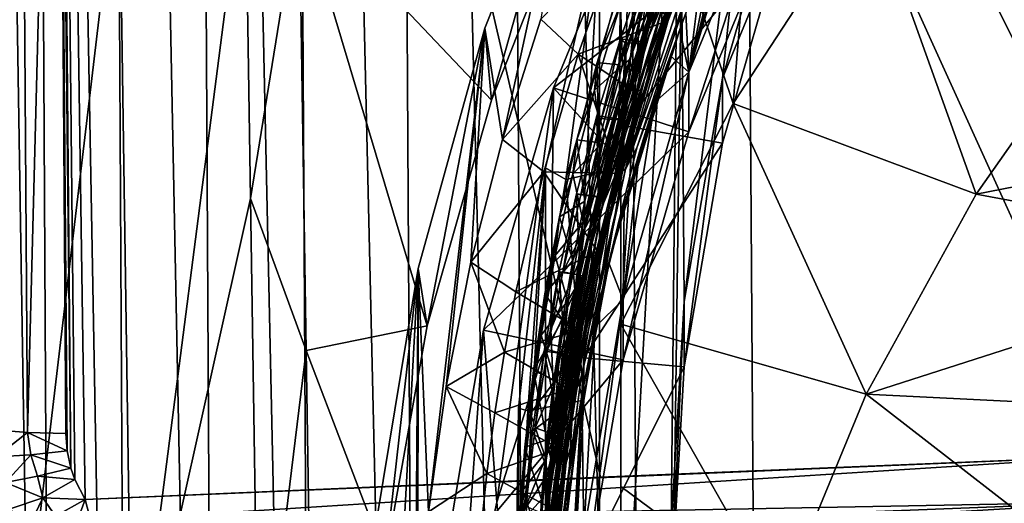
# Model space of a CAD drawing. Header units: metres. Extents: x -22 to 22, y 0 to 204.
# Tile 57 of 256: x -13.96 to -9.07, y 19.02 to 21.43. Entities that reach past the tile are written whole.
import ezdxf

# ---------------------------------------------------------------- set-up
doc = ezdxf.new("R2010")
doc.units = ezdxf.units.M
doc.layers.add('solid_002_SW0002', color=7, linetype='CONTINUOUS')
doc.layers.add('solid_002_SW0002_01', color=7, linetype='CONTINUOUS')

msp = doc.modelspace()

# ---------------------------------------------------------------- linework, layer by layer
at = {"layer": 'solid_002_SW0002'}
for points in [[(-10.401688, 38.78968, 222.258194), (-0.000125, 39.062069, 222.530045), (-0.000125, 6.009099, 222.530045)], [(-11.593178, 38.765461, 222.078735), (-11.028264, 38.776508, 222.20459), (-10.836877, 9.175645, 222.208344)], [(-11.028264, 38.776508, 222.20459), (-10.452005, 38.787876, 222.256866), (-10.836877, 9.175645, 222.208344)], [(-10.836877, 9.175645, 222.208344), (-10.452005, 38.787876, 222.256866), (-10.250982, 9.179632, 222.262131)], [(-10.452005, 38.787876, 222.256866), (-10.401688, 38.78968, 222.258194), (-0.000125, 6.009099, 222.530045)], [(-10.250982, 9.179632, 222.262131), (-10.452005, 38.787876, 222.256866), (-0.000125, 6.009099, 222.530045)], [(-14.250724, 38.713585, 219.974136), (-13.933903, 38.719753, 220.458618), (-13.774794, 9.155378, 220.407471)], [(-13.933903, 38.719753, 220.458618), (-13.557491, 38.727081, 220.898438), (-13.398335, 9.158014, 220.860413)], [(-13.933903, 38.719753, 220.458618), (-13.398335, 9.158014, 220.860413), (-13.774794, 9.155378, 220.407471)], [(-13.557491, 38.727081, 220.898438), (-13.127732, 38.735451, 221.286285), (-12.965948, 9.161021, 221.260284)], [(-13.557491, 38.727081, 220.898438), (-12.965948, 9.161021, 221.260284), (-13.398335, 9.158014, 220.860413)], [(-13.127732, 38.735451, 221.286285), (-12.651756, 38.744747, 221.615738), (-12.485042, 9.164347, 221.600281)], [(-13.127732, 38.735451, 221.286285), (-12.485042, 9.164347, 221.600281), (-12.965948, 9.161021, 221.260284)], [(-12.651756, 38.744747, 221.615738), (-12.137403, 38.754784, 221.881348), (-11.963854, 9.167933, 221.874542)], [(-12.651756, 38.744747, 221.615738), (-11.963854, 9.167933, 221.874542), (-12.485042, 9.164347, 221.600281)], [(-12.137403, 38.754784, 221.881348), (-11.593178, 38.765461, 222.078735), (-11.41131, 9.171721, 222.0784)], [(-12.137403, 38.754784, 221.881348), (-11.41131, 9.171721, 222.0784), (-11.963854, 9.167933, 221.874542)], [(-11.593178, 38.765461, 222.078735), (-10.836877, 9.175645, 222.208344), (-11.41131, 9.171721, 222.0784)], [(-14.250724, 38.713585, 219.974136), (-13.774794, 9.155378, 220.407471), (-14.088879, 9.153157, 219.909256)], [(15.431576, 33.648762, 223.952362), (-15.431306, 33.548271, 223.951843), (-15.319921, 9.159238, 223.824142)], [(-14.000443, 30.969446, 211.308105), (-14.104761, 19.390503, 214.470367), (-13.92171, 19.376209, 214.412354)], [(-13.769979, 25.168179, 212.837097), (-14.000443, 30.969446, 211.308105), (-13.92171, 19.376209, 214.412354)], [(-13.809333, 30.964565, 211.285019), (-8.497234, 19.261026, 214.276962), (-8.466165, 20.199457, 214.024673)], [(-11.075729, 19.153803, 214.375595), (-8.497234, 19.261026, 214.276962), (-13.809333, 30.964565, 211.285019)], [(-13.809333, 30.964565, 211.285019), (-8.466165, 20.199457, 214.024673), (-8.326499, 21.119349, 213.774399)], [(-13.809333, 30.964565, 211.285019), (-8.326499, 21.119349, 213.774399), (-8.077396, 22.023609, 213.52536)], [(-11.075729, 19.153803, 214.375595), (-13.809333, 30.964565, 211.285019), (-13.634545, 19.043522, 214.474518)], [(-13.68574, 19.142923, 214.44928), (-13.634545, 19.043522, 214.474518), (-13.809333, 30.964565, 211.285019)], [(-13.705411, 19.199869, 214.434555), (-13.809333, 30.964565, 211.285019), (-13.769979, 25.168179, 212.837097)], [(-13.68574, 19.142923, 214.44928), (-13.809333, 30.964565, 211.285019), (-13.705411, 19.199869, 214.434555)], [(-13.769979, 25.168179, 212.837097), (-13.92171, 19.376209, 214.412354), (-13.730617, 19.371822, 214.38916)], [(-13.769979, 25.168179, 212.837097), (-13.730617, 19.371822, 214.38916), (-13.723983, 19.284773, 214.412308)], [(-13.769979, 25.168179, 212.837097), (-13.723983, 19.284773, 214.412308), (-13.705411, 19.199869, 214.434555)], [(-10.660879, 20.02635, 211.770996), (-10.682909, 23.006771, 210.972397), (-10.160933, 24.097248, 210.680191)], [(-10.470727, 21.136679, 211.47348), (-10.660879, 20.02635, 211.770996), (-10.160933, 24.097248, 210.680191)], [(-10.160149, 22.212593, 211.185196), (-10.470727, 21.136679, 211.47348), (-10.160933, 24.097248, 210.680191)], [(-10.416752, 21.011063, 197.462753), (-10.832013, 22.246847, 205.223175), (-10.226232, 23.351038, 204.927307)], [(-9.741334, 22.044872, 197.185745), (-10.416752, 21.011063, 197.462753), (-10.226232, 23.351038, 204.927307)], [(-11.08076, 15.923288, 212.870407), (-11.08076, 21.867188, 211.27774), (-10.682909, 23.006771, 210.972397)], [(-10.724776, 18.902628, 212.072098), (-11.08076, 15.923288, 212.870407), (-10.682909, 23.006771, 210.972397)], [(-10.724776, 18.902628, 212.072098), (-10.682909, 23.006771, 210.972397), (-10.660879, 20.02635, 211.770996)], [(-11.190372, 22.544109, 206.437622), (-11.650752, 21.385675, 206.748016), (-11.617796, 21.027122, 205.02182)], [(-11.56249, 20.831865, 206.896408), (-11.650752, 21.385675, 206.748016), (-11.190372, 22.544109, 206.437622)], [(-11.190372, 22.544109, 206.437622), (-11.617796, 21.027122, 205.02182), (-11.188798, 22.111504, 204.807831)], [(-11.372029, 21.430481, 206.736008), (-11.56249, 20.831865, 206.896408), (-11.190372, 22.544109, 206.437622)], [(-10.452338, 22.470448, 208.489868), (-10.865343, 21.356823, 208.806763), (-10.64529, 22.042141, 208.647369)], [(-10.452338, 22.470448, 208.489868), (-10.736426, 21.730268, 208.669891), (-10.865343, 21.356823, 208.806763)], [(-10.333638, 22.472918, 207.444229), (-10.77775, 21.367754, 207.758972), (-10.569258, 21.974672, 207.621765)], [(-10.333638, 22.472918, 207.444229), (-10.736271, 21.469284, 207.694138), (-10.77775, 21.367754, 207.758972)], [(-10.93006, 21.230131, 208.710495), (-10.528727, 22.347582, 208.39267), (-10.845926, 21.582573, 208.588089)], [(-10.524655, 22.308619, 208.43399), (-10.528727, 22.347582, 208.39267), (-10.93006, 21.230131, 208.710495)], [(-10.805312, 21.268467, 207.720551), (-10.373397, 22.370411, 207.406815), (-10.466398, 22.184927, 207.424347)], [(-10.736271, 21.469284, 207.694138), (-10.373397, 22.370411, 207.406815), (-10.805312, 21.268467, 207.720551)], [(-10.920785, 21.191887, 208.751602), (-10.524655, 22.308619, 208.43399), (-10.93006, 21.230131, 208.710495)], [(-10.775246, 21.618622, 208.66571), (-10.524655, 22.308619, 208.43399), (-10.920785, 21.191887, 208.751602)], [(-10.293103, 22.316364, 206.463287), (-10.187494, 22.25741, 206.410904), (-10.637401, 21.166719, 206.703156)], [(-10.360744, 22.169313, 206.501999), (-10.293103, 22.316364, 206.463287), (-10.637401, 21.166719, 206.703156)], [(-13.985415, 17.896917, 206.501343), (-14.045089, 22.28116, 206.476105), (-13.465372, 22.28067, 206.014938)], [(-13.40102, 17.895758, 206.049728), (-13.985415, 17.896917, 206.501343), (-13.465372, 22.28067, 206.014938)], [(-13.40102, 17.895758, 206.049728), (-13.465372, 22.28067, 206.014938), (-12.840314, 22.252132, 205.618744)], [(-13.40102, 17.895758, 206.049728), (-12.840314, 22.252132, 205.618744), (-12.813704, 20.538822, 205.630417)], [(-12.572596, 22.036612, 205.477371), (-12.813704, 20.538822, 205.630417), (-12.840314, 22.252132, 205.618744)], [(-11.309657, 21.089161, 205.533371), (-10.832013, 22.246847, 205.223175), (-10.975, 20.720514, 200.766357)], [(-10.187614, 21.958939, 205.300323), (-10.832013, 22.246847, 205.223175), (-11.309657, 21.089161, 205.533371)], [(-10.832013, 22.246847, 205.223175), (-10.975, 19.914076, 197.756683), (-10.975, 20.720514, 200.766357)], [(-10.416752, 21.011063, 197.462753), (-10.975, 19.914076, 197.756683), (-10.832013, 22.246847, 205.223175)], [(-10.636883, 20.870054, 205.592087), (-10.637401, 21.166719, 206.703156), (-10.187494, 22.25741, 206.410904)], [(-10.187614, 21.958939, 205.300323), (-10.636883, 20.870054, 205.592087), (-10.187494, 22.25741, 206.410904)], [(-10.894018, 21.088732, 207.706024), (-10.47908, 22.202816, 207.389038), (-10.850487, 21.308842, 207.621201)], [(-10.466398, 22.184927, 207.424347), (-10.47908, 22.202816, 207.389038), (-10.894018, 21.088732, 207.706024)], [(-10.47908, 22.202816, 207.389038), (-10.716857, 21.685474, 207.51413), (-10.850487, 21.308842, 207.621201)], [(-10.160176, 21.888981, 209.977814), (-10.470727, 21.136679, 211.47348), (-10.160149, 22.212593, 211.185196)], [(-10.878615, 21.072115, 207.740982), (-10.466398, 22.184927, 207.424347), (-10.894018, 21.088732, 207.706024)], [(-10.805312, 21.268467, 207.720551), (-10.466398, 22.184927, 207.424347), (-10.878615, 21.072115, 207.740982)], [(-10.430689, 22.011148, 206.543716), (-10.360744, 22.169313, 206.501999), (-10.637401, 21.166719, 206.703156)], [(-11.617796, 21.027122, 205.02182), (-12.572596, 22.036612, 205.477371), (-11.188798, 22.111504, 204.807831)], [(-12.572596, 22.036612, 205.477371), (-12.537251, 19.783821, 205.497284), (-12.813704, 20.538822, 205.630417)], [(-11.935903, 19.905521, 205.195313), (-12.537251, 19.783821, 205.497284), (-12.572596, 22.036612, 205.477371)], [(-11.617796, 21.027122, 205.02182), (-11.935903, 19.905521, 205.195313), (-12.572596, 22.036612, 205.477371)], [(-10.865343, 21.356823, 208.806763), (-11.00631, 20.916872, 208.967133), (-10.64529, 22.042141, 208.647369)], [(-10.64529, 22.042141, 208.647369), (-11.00631, 20.916872, 208.967133), (-10.852626, 21.528877, 208.823776)], [(-10.962587, 20.695383, 209.469406), (-10.962722, 20.901382, 210.242432), (-10.636879, 22.03475, 209.938751)], [(-10.160176, 21.888981, 209.977814), (-10.636879, 22.03475, 209.938751), (-10.962722, 20.901382, 210.242432)], [(-10.637401, 21.826708, 209.166275), (-10.962587, 20.695383, 209.469406), (-10.636879, 22.03475, 209.938751)], [(-10.502747, 21.840935, 206.588684), (-10.430689, 22.011148, 206.543716), (-10.637401, 21.166719, 206.703156)], [(-9.21082, 20.561018, 196.875046), (-10.416752, 21.011063, 197.462753), (-9.741334, 22.044872, 197.185745)], [(-9.21082, 20.561018, 196.875046), (-9.741334, 22.044872, 197.185745), (-8.557731, 21.49091, 196.625885)], [(-10.187614, 21.958939, 205.300323), (-11.309657, 21.089161, 205.533371), (-10.636883, 20.870054, 205.592087)], [(-10.77775, 21.367754, 207.758972), (-10.952933, 20.85409, 207.940369), (-10.569258, 21.974672, 207.621765)], [(-10.569258, 21.974672, 207.621765), (-10.952933, 20.85409, 207.940369), (-10.713239, 21.671011, 207.738647)], [(-10.489332, 21.906055, 206.596451), (-10.895584, 20.790728, 206.913742), (-10.55719, 21.808954, 206.654587)], [(-10.489332, 21.906055, 206.596451), (-10.681945, 21.378857, 206.711105), (-10.895584, 20.790728, 206.913742)], [(-10.489332, 21.906055, 206.596451), (-10.652102, 21.460218, 206.689514), (-10.681945, 21.378857, 206.711105)], [(-11.348357, 17.098928, 212.555389), (-11.348357, 20.691547, 211.592758), (-11.08076, 21.867188, 211.27774)], [(-11.248697, 20.63308, 209.321732), (-11.08076, 21.867188, 211.27774), (-11.348357, 20.691547, 211.592758)], [(-11.08076, 15.923288, 212.870407), (-11.348357, 17.098928, 212.555389), (-11.08076, 21.867188, 211.27774)], [(-10.93715, 21.756172, 209.020798), (-11.08076, 21.867188, 211.27774), (-11.248697, 20.63308, 209.321732)], [(-10.160176, 21.888981, 209.977814), (-10.962722, 20.901382, 210.242432), (-10.470757, 20.813063, 210.266098)], [(-10.160176, 21.888981, 209.977814), (-10.470757, 20.813063, 210.266098), (-10.470727, 21.136679, 211.47348)], [(-10.983322, 21.831095, 206.886108), (-11.186241, 21.25622, 207.045944), (-11.372029, 21.430481, 206.736008)], [(-10.739891, 21.42392, 206.786682), (-11.186241, 21.25622, 207.045944), (-10.983322, 21.831095, 206.886108)], [(-10.739891, 21.42392, 206.786682), (-10.983322, 21.831095, 206.886108), (-10.594432, 21.796616, 206.680603)], [(-10.93715, 21.756172, 209.020798), (-10.962587, 20.695383, 209.469406), (-10.637401, 21.826708, 209.166275)], [(-10.895584, 20.790728, 206.913742), (-10.951957, 20.684752, 206.974258), (-10.55719, 21.808954, 206.654587)], [(-10.55719, 21.808954, 206.654587), (-10.951957, 20.684752, 206.974258), (-10.594432, 21.796616, 206.680603)], [(-10.576663, 21.657658, 206.637177), (-10.502747, 21.840935, 206.588684), (-10.637401, 21.166719, 206.703156)], [(-10.93715, 21.756172, 209.020798), (-11.248697, 20.63308, 209.321732), (-10.962587, 20.695383, 209.469406)], [(-10.951957, 20.684752, 206.974258), (-10.739891, 21.42392, 206.786682), (-10.594432, 21.796616, 206.680603)], [(-10.865343, 21.356823, 208.806763), (-10.736426, 21.730268, 208.669891), (-11.064481, 20.594072, 208.992615)], [(-11.064481, 20.594072, 208.992615), (-10.736426, 21.730268, 208.669891), (-10.775246, 21.618622, 208.66571)], [(-10.953279, 21.312498, 207.558289), (-10.846593, 21.709511, 207.813171), (-10.977192, 21.331268, 207.920639)], [(-10.867685, 21.317162, 207.86174), (-10.977192, 21.331268, 207.920639), (-10.846593, 21.709511, 207.813171)], [(-10.953279, 21.312498, 207.558289), (-10.822106, 21.684149, 207.452667), (-10.846593, 21.709511, 207.813171)], [(-10.867685, 21.317162, 207.86174), (-10.846593, 21.709511, 207.813171), (-10.735587, 21.695681, 207.75412)], [(-10.952933, 20.85409, 207.940369), (-11.06106, 20.53726, 208.060669), (-10.713239, 21.671011, 207.738647)], [(-10.713239, 21.671011, 207.738647), (-11.06106, 20.53726, 208.060669), (-10.867685, 21.317162, 207.86174)], [(-10.850487, 21.308842, 207.621201), (-10.822106, 21.684149, 207.452667), (-10.953279, 21.312498, 207.558289)], [(-10.713239, 21.671011, 207.738647), (-10.867685, 21.317162, 207.86174), (-10.735587, 21.695681, 207.75412)], [(-10.850487, 21.308842, 207.621201), (-10.716857, 21.685474, 207.51413), (-10.822106, 21.684149, 207.452667)], [(-10.652102, 21.460218, 206.689514), (-10.576663, 21.657658, 206.637177), (-10.637401, 21.166719, 206.703156)], [(-11.088674, 20.491932, 208.985535), (-10.775246, 21.618622, 208.66571), (-10.920785, 21.191887, 208.751602)], [(-11.064481, 20.594072, 208.992615), (-10.775246, 21.618622, 208.66571), (-11.088674, 20.491932, 208.985535)], [(-11.091975, 21.214346, 208.998398), (-10.974891, 21.598455, 208.889374), (-10.982987, 21.202637, 208.938889)], [(-11.091975, 21.214346, 208.998398), (-10.975945, 21.503664, 208.548599), (-10.974891, 21.598455, 208.889374)], [(-10.974891, 21.598455, 208.889374), (-10.865344, 21.584406, 208.830475), (-10.982987, 21.202637, 208.938889)], [(-10.852626, 21.528877, 208.823776), (-10.982987, 21.202637, 208.938889), (-10.865344, 21.584406, 208.830475)], [(-10.975945, 21.503664, 208.548599), (-10.965861, 21.2012, 208.696426), (-10.845926, 21.582573, 208.588089)], [(-10.93006, 21.230131, 208.710495), (-10.845926, 21.582573, 208.588089), (-10.965861, 21.2012, 208.696426)], [(-11.00631, 20.916872, 208.967133), (-11.153319, 20.388277, 209.147369), (-10.852626, 21.528877, 208.823776)], [(-10.852626, 21.528877, 208.823776), (-11.153319, 20.388277, 209.147369), (-10.982987, 21.202637, 208.938889)], [(-10.975945, 21.503664, 208.548599), (-11.104882, 21.077038, 208.669693), (-10.965861, 21.2012, 208.696426)], [(-11.091975, 21.214346, 208.998398), (-11.104882, 21.077038, 208.669693), (-10.975945, 21.503664, 208.548599)], [(-11.064442, 20.332771, 208.016846), (-10.736271, 21.469284, 207.694138), (-10.805312, 21.268467, 207.720551)], [(-10.77775, 21.367754, 207.758972), (-10.736271, 21.469284, 207.694138), (-11.064442, 20.332771, 208.016846)], [(-7.020218, 20.987774, 196.760696), (-9.21082, 20.561018, 196.875046), (-8.557731, 21.49091, 196.625885)], [(-11.186241, 21.25622, 207.045944), (-11.56249, 20.831865, 206.896408), (-11.372029, 21.430481, 206.736008)], [(-10.871204, 21.046303, 206.894043), (-11.186241, 21.25622, 207.045944), (-10.739891, 21.42392, 206.786682)], [(-10.951957, 20.684752, 206.974258), (-10.871204, 21.046303, 206.894043), (-10.739891, 21.42392, 206.786682)], [(-10.681945, 21.378857, 206.711105), (-10.652102, 21.460218, 206.689514), (-10.637401, 21.166719, 206.703156)], [(-11.650752, 21.385675, 206.748016), (-11.981887, 20.191265, 207.068054), (-11.935903, 19.905521, 205.195313)], [(-11.929712, 18.982979, 207.391815), (-11.981887, 20.191265, 207.068054), (-11.650752, 21.385675, 206.748016)], [(-11.650752, 21.385675, 206.748016), (-11.935903, 19.905521, 205.195313), (-11.617796, 21.027122, 205.02182)], [(-11.841748, 19.605055, 207.225128), (-11.929712, 18.982979, 207.391815), (-11.650752, 21.385675, 206.748016)], [(-11.718992, 20.223152, 207.059509), (-11.841748, 19.605055, 207.225128), (-11.650752, 21.385675, 206.748016)], [(-11.56249, 20.831865, 206.896408), (-11.718992, 20.223152, 207.059509), (-11.650752, 21.385675, 206.748016)], [(-10.77775, 21.367754, 207.758972), (-11.091678, 20.234747, 208.080582), (-10.952933, 20.85409, 207.940369)], [(-10.77775, 21.367754, 207.758972), (-11.064442, 20.332771, 208.016846), (-11.091678, 20.234747, 208.080582)], [(-11.02807, 20.248938, 207.032059), (-10.681945, 21.378857, 206.711105), (-10.958596, 20.502621, 206.944336)], [(-11.02807, 20.248938, 207.032059), (-10.895584, 20.790728, 206.913742), (-10.681945, 21.378857, 206.711105)], [(-10.958596, 20.502621, 206.944336), (-10.681945, 21.378857, 206.711105), (-10.882677, 20.77017, 206.873001)], [(-10.882677, 20.77017, 206.873001), (-10.681945, 21.378857, 206.711105), (-10.805721, 21.01791, 206.807037)], [(-10.805721, 21.01791, 206.807037), (-10.681945, 21.378857, 206.711105), (-10.728635, 21.247423, 206.746002)], [(-10.728635, 21.247423, 206.746002), (-10.681945, 21.378857, 206.711105), (-10.637401, 21.166719, 206.703156)], [(-10.865343, 21.356823, 208.806763), (-11.147725, 20.220287, 209.129135), (-11.00631, 20.916872, 208.967133)], [(-10.865343, 21.356823, 208.806763), (-11.064481, 20.594072, 208.992615), (-11.147725, 20.220287, 209.129135)], [(-11.070666, 20.936571, 207.664993), (-10.977192, 21.331268, 207.920639), (-11.093545, 20.948706, 208.02919)], [(-10.985304, 20.934462, 207.970413), (-11.093545, 20.948706, 208.02919), (-10.977192, 21.331268, 207.920639)], [(-11.070666, 20.936571, 207.664993), (-10.953279, 21.312498, 207.558289), (-10.977192, 21.331268, 207.920639)], [(-11.06106, 20.53726, 208.060669), (-10.985304, 20.934462, 207.970413), (-10.867685, 21.317162, 207.86174)], [(-10.985304, 20.934462, 207.970413), (-10.977192, 21.331268, 207.920639), (-10.867685, 21.317162, 207.86174)], [(-11.108293, 20.140436, 208.04068), (-10.805312, 21.268467, 207.720551), (-10.878615, 21.072115, 207.740982)], [(-11.064442, 20.332771, 208.016846), (-10.805312, 21.268467, 207.720551), (-11.108293, 20.140436, 208.04068)], [(-10.969704, 20.928123, 207.729324), (-10.953279, 21.312498, 207.558289), (-11.070666, 20.936571, 207.664993)], [(-10.969704, 20.928123, 207.729324), (-10.850487, 21.308842, 207.621201), (-10.953279, 21.312498, 207.558289)], [(-10.894018, 21.088732, 207.706024), (-10.850487, 21.308842, 207.621201), (-10.969704, 20.928123, 207.729324)], [(-11.186241, 21.25622, 207.045944), (-11.357228, 20.670616, 207.208588), (-11.56249, 20.831865, 206.896408)], [(-10.988317, 20.66382, 207.002655), (-11.357228, 20.670616, 207.208588), (-11.186241, 21.25622, 207.045944)], [(-11.200873, 20.091764, 209.033234), (-10.93006, 21.230131, 208.710495), (-11.162766, 20.423319, 208.917053)], [(-10.920785, 21.191887, 208.751602), (-10.93006, 21.230131, 208.710495), (-11.200873, 20.091764, 209.033234)], [(-10.988317, 20.66382, 207.002655), (-11.186241, 21.25622, 207.045944), (-10.871204, 21.046303, 206.894043)], [(-10.93006, 21.230131, 208.710495), (-11.071586, 20.814501, 208.806152), (-11.162766, 20.423319, 208.917053)], [(-10.93006, 21.230131, 208.710495), (-10.965861, 21.2012, 208.696426), (-11.071586, 20.814501, 208.806152)], [(-10.805721, 21.01791, 206.807037), (-10.728635, 21.247423, 206.746002), (-10.637401, 21.166719, 206.703156)], [(-11.186532, 20.055038, 209.073914), (-10.920785, 21.191887, 208.751602), (-11.200873, 20.091764, 209.033234)], [(-11.193681, 20.829897, 209.107391), (-11.091975, 21.214346, 208.998398), (-11.086143, 20.816984, 209.048294)], [(-11.193681, 20.829897, 209.107391), (-11.104882, 21.077038, 208.669693), (-11.091975, 21.214346, 208.998398)], [(-11.088674, 20.491932, 208.985535), (-10.920785, 21.191887, 208.751602), (-11.186532, 20.055038, 209.073914)], [(-11.153319, 20.388277, 209.147369), (-11.086143, 20.816984, 209.048294), (-10.982987, 21.202637, 208.938889)], [(-11.104882, 21.077038, 208.669693), (-11.071586, 20.814501, 208.806152), (-10.965861, 21.2012, 208.696426)], [(-11.091975, 21.214346, 208.998398), (-10.982987, 21.202637, 208.938889), (-11.086143, 20.816984, 209.048294)], [(-10.962724, 19.736691, 205.895767), (-10.962587, 20.035395, 207.006302), (-10.637401, 21.166719, 206.703156)], [(-10.636883, 20.870054, 205.592087), (-10.962724, 19.736691, 205.895767), (-10.637401, 21.166719, 206.703156)], [(-10.805721, 21.01791, 206.807037), (-10.637401, 21.166719, 206.703156), (-10.962587, 20.035395, 207.006302)], [(-10.660879, 19.702827, 210.563583), (-10.660879, 20.02635, 211.770996), (-10.470727, 21.136679, 211.47348)], [(-10.470757, 20.813063, 210.266098), (-10.660879, 19.702827, 210.563583), (-10.470727, 21.136679, 211.47348)], [(-11.591063, 19.030857, 201.587326), (-11.656122, 19.884092, 205.856277), (-11.309657, 21.089161, 205.533371)], [(-10.636883, 20.870054, 205.592087), (-11.309657, 21.089161, 205.533371), (-11.656122, 19.884092, 205.856277)], [(-11.321935, 19.888004, 201.196793), (-11.591063, 19.030857, 201.587326), (-11.309657, 21.089161, 205.533371)], [(-11.321935, 19.888004, 201.196793), (-11.309657, 21.089161, 205.533371), (-10.975, 20.720514, 200.766357)], [(-11.104882, 21.077038, 208.669693), (-11.212645, 20.659586, 208.788025), (-11.071586, 20.814501, 208.806152)], [(-11.193681, 20.829897, 209.107391), (-11.212645, 20.659586, 208.788025), (-11.104882, 21.077038, 208.669693)], [(-11.178551, 19.951483, 208.028549), (-10.894018, 21.088732, 207.706024), (-11.164829, 20.154095, 207.948792)], [(-10.878615, 21.072115, 207.740982), (-10.894018, 21.088732, 207.706024), (-11.178551, 19.951483, 208.028549)], [(-11.160573, 19.936504, 208.063065), (-10.878615, 21.072115, 207.740982), (-11.178551, 19.951483, 208.028549)], [(-10.894018, 21.088732, 207.706024), (-11.074496, 20.543188, 207.838531), (-11.164829, 20.154095, 207.948792)], [(-11.108293, 20.140436, 208.04068), (-10.878615, 21.072115, 207.740982), (-11.160573, 19.936504, 208.063065)], [(-10.894018, 21.088732, 207.706024), (-10.969704, 20.928123, 207.729324), (-11.074496, 20.543188, 207.838531)], [(-10.951957, 20.684752, 206.974258), (-10.988317, 20.66382, 207.002655), (-10.871204, 21.046303, 206.894043)], [(-9.756514, 19.566357, 197.141556), (-10.975, 19.914076, 197.756683), (-10.416752, 21.011063, 197.462753)], [(-10.882677, 20.77017, 206.873001), (-10.805721, 21.01791, 206.807037), (-10.962587, 20.035395, 207.006302)], [(-9.756514, 19.566357, 197.141556), (-10.416752, 21.011063, 197.462753), (-9.21082, 20.561018, 196.875046)], [(-7.020218, 20.987774, 196.760696), (-7.597672, 20.260862, 196.955475), (-9.21082, 20.561018, 196.875046)], [(-11.174121, 20.556841, 207.772644), (-11.093545, 20.948706, 208.02919), (-11.195502, 20.562325, 208.138718)], [(-11.088223, 20.548447, 208.079926), (-11.195502, 20.562325, 208.138718), (-11.093545, 20.948706, 208.02919)], [(-11.174121, 20.556841, 207.772644), (-11.070666, 20.936571, 207.664993), (-11.093545, 20.948706, 208.02919)], [(-10.969704, 20.928123, 207.729324), (-11.070666, 20.936571, 207.664993), (-11.174121, 20.556841, 207.772644)], [(-11.074496, 20.543188, 207.838531), (-10.969704, 20.928123, 207.729324), (-11.174121, 20.556841, 207.772644)], [(-11.088223, 20.548447, 208.079926), (-11.093545, 20.948706, 208.02919), (-10.985304, 20.934462, 207.970413)], [(-11.06106, 20.53726, 208.060669), (-11.088223, 20.548447, 208.079926), (-10.985304, 20.934462, 207.970413)], [(-11.147725, 20.220287, 209.129135), (-11.236728, 19.777828, 209.289764), (-11.00631, 20.916872, 208.967133)], [(-11.00631, 20.916872, 208.967133), (-11.236728, 19.777828, 209.289764), (-11.153319, 20.388277, 209.147369)], [(-11.15921, 19.536842, 209.779846), (-11.158552, 19.747753, 210.551544), (-10.962722, 20.901382, 210.242432)], [(-10.962587, 20.695383, 209.469406), (-11.15921, 19.536842, 209.779846), (-10.962722, 20.901382, 210.242432)], [(-10.470757, 20.813063, 210.266098), (-10.962722, 20.901382, 210.242432), (-11.158552, 19.747753, 210.551544)], [(-11.357228, 20.670616, 207.208588), (-11.718992, 20.223152, 207.059509), (-11.56249, 20.831865, 206.896408)], [(-10.636883, 20.870054, 205.592087), (-11.656122, 19.884092, 205.856277), (-10.962724, 19.736691, 205.895767)], [(-11.280006, 20.446968, 209.21582), (-11.193681, 20.829897, 209.107391), (-11.153966, 20.525286, 209.130966)], [(-11.280006, 20.446968, 209.21582), (-11.212645, 20.659586, 208.788025), (-11.193681, 20.829897, 209.107391)], [(-11.091678, 20.234747, 208.080582), (-11.205961, 19.715591, 208.263046), (-10.952933, 20.85409, 207.940369)], [(-10.952933, 20.85409, 207.940369), (-11.205961, 19.715591, 208.263046), (-11.06106, 20.53726, 208.060669)], [(-11.193681, 20.829897, 209.107391), (-11.086143, 20.816984, 209.048294), (-11.153966, 20.525286, 209.130966)], [(-11.212645, 20.659586, 208.788025), (-11.162766, 20.423319, 208.917053), (-11.071586, 20.814501, 208.806152)], [(-11.02807, 20.248938, 207.032059), (-11.1713, 19.653616, 207.236206), (-10.895584, 20.790728, 206.913742)], [(-10.895584, 20.790728, 206.913742), (-11.1713, 19.653616, 207.236206), (-10.951957, 20.684752, 206.974258)], [(-10.470757, 20.813063, 210.266098), (-11.158552, 19.747753, 210.551544), (-10.660879, 19.702827, 210.563583)], [(-11.153319, 20.388277, 209.147369), (-11.153966, 20.525286, 209.130966), (-11.086143, 20.816984, 209.048294)], [(-10.958596, 20.502621, 206.944336), (-10.882677, 20.77017, 206.873001), (-10.962587, 20.035395, 207.006302)], [(-11.482938, 18.292768, 212.235504), (-11.482938, 19.497707, 211.912643), (-11.348357, 20.691547, 211.592758)], [(-11.437002, 19.484684, 209.62944), (-11.348357, 20.691547, 211.592758), (-11.482938, 19.497707, 211.912643)], [(-11.348357, 17.098928, 212.555389), (-11.482938, 18.292768, 212.235504), (-11.348357, 20.691547, 211.592758)], [(-11.248697, 20.63308, 209.321732), (-11.348357, 20.691547, 211.592758), (-11.437002, 19.484684, 209.62944)], [(-11.321935, 19.888004, 201.196793), (-10.975, 20.720514, 200.766357), (-10.975, 11.660645, 203.193939)], [(-11.248697, 20.63308, 209.321732), (-11.15921, 19.536842, 209.779846), (-10.962587, 20.695383, 209.469406)], [(-11.1713, 19.653616, 207.236206), (-11.215032, 19.540922, 207.298477), (-10.951957, 20.684752, 206.974258)], [(-10.951957, 20.684752, 206.974258), (-11.215032, 19.540922, 207.298477), (-10.988317, 20.66382, 207.002655)], [(-10.975, 20.720514, 200.766357), (-10.975, 15.240688, 198.435104), (-10.975, 14.493211, 198.652267)], [(-10.975, 15.996587, 198.249435), (-10.975, 15.240688, 198.435104), (-10.975, 20.720514, 200.766357)], [(-10.975, 20.720514, 200.766357), (-10.975, 14.493211, 198.652267), (-10.975, 13.75349, 198.899261)], [(-10.975, 20.720514, 200.766357), (-10.975, 13.75349, 198.899261), (-10.975, 13.022653, 199.176178)], [(-10.975, 20.720514, 200.766357), (-10.975, 13.022653, 199.176178), (-10.975, 12.297325, 199.482758)], [(-10.975, 20.720514, 200.766357), (-10.975, 12.297325, 199.482758), (-10.975, 11.574135, 199.818771)], [(-10.975, 20.720514, 200.766357), (-10.975, 11.574135, 199.818771), (-10.975, 10.854206, 200.184265)], [(-10.975, 11.660645, 203.193939), (-10.975, 20.720514, 200.766357), (-10.975, 10.854206, 200.184265)], [(-10.975, 16.760691, 198.093475), (-10.975, 15.996587, 198.249435), (-10.975, 20.720514, 200.766357)], [(-10.975, 17.53207, 197.96788), (-10.975, 16.760691, 198.093475), (-10.975, 20.720514, 200.766357)], [(-10.975, 18.313519, 197.870728), (-10.975, 17.53207, 197.96788), (-10.975, 20.720514, 200.766357)], [(-10.975, 19.10783, 197.80011), (-10.975, 18.313519, 197.870728), (-10.975, 20.720514, 200.766357)], [(-10.975, 19.914076, 197.756683), (-10.975, 19.10783, 197.80011), (-10.975, 20.720514, 200.766357)], [(-11.357228, 20.670616, 207.208588), (-11.495652, 20.075577, 207.373688), (-11.718992, 20.223152, 207.059509)], [(-11.091076, 20.276737, 207.112457), (-11.495652, 20.075577, 207.373688), (-11.357228, 20.670616, 207.208588)], [(-11.248697, 20.63308, 209.321732), (-11.437002, 19.484684, 209.62944), (-11.15921, 19.536842, 209.779846)], [(-11.091076, 20.276737, 207.112457), (-11.357228, 20.670616, 207.208588), (-10.988317, 20.66382, 207.002655)], [(-11.212645, 20.659586, 208.788025), (-11.300164, 20.255264, 208.902512), (-11.162766, 20.423319, 208.917053)], [(-11.280006, 20.446968, 209.21582), (-11.300164, 20.255264, 208.902512), (-11.212645, 20.659586, 208.788025)], [(-11.215032, 19.540922, 207.298477), (-11.091076, 20.276737, 207.112457), (-10.988317, 20.66382, 207.002655)], [(-11.147725, 20.220287, 209.129135), (-11.064481, 20.594072, 208.992615), (-11.18055, 20.012365, 209.157059)], [(-11.18055, 20.012365, 209.157059), (-11.064481, 20.594072, 208.992615), (-11.088674, 20.491932, 208.985535)], [(-12.772055, 17.859571, 205.665604), (-13.40102, 17.895758, 206.049728), (-12.813704, 20.538822, 205.630417)], [(-12.537251, 19.783821, 205.497284), (-12.772055, 17.859571, 205.665604), (-12.813704, 20.538822, 205.630417)], [(-11.263511, 20.173794, 207.881134), (-11.195502, 20.562325, 208.138718), (-11.282928, 20.172632, 208.249069)], [(-11.176406, 20.159492, 208.19014), (-11.282928, 20.172632, 208.249069), (-11.195502, 20.562325, 208.138718)], [(-11.06106, 20.53726, 208.060669), (-11.277329, 19.392567, 208.38475), (-11.088223, 20.548447, 208.079926)], [(-11.277329, 19.392567, 208.38475), (-11.176406, 20.159492, 208.19014), (-11.088223, 20.548447, 208.079926)], [(-11.205961, 19.715591, 208.263046), (-11.277329, 19.392567, 208.38475), (-11.06106, 20.53726, 208.060669)], [(-11.263511, 20.173794, 207.881134), (-11.174121, 20.556841, 207.772644), (-11.195502, 20.562325, 208.138718)], [(-11.074496, 20.543188, 207.838531), (-11.174121, 20.556841, 207.772644), (-11.263511, 20.173794, 207.881134)], [(-11.164829, 20.154095, 207.948792), (-11.074496, 20.543188, 207.838531), (-11.263511, 20.173794, 207.881134)], [(-11.176406, 20.159492, 208.19014), (-11.195502, 20.562325, 208.138718), (-11.088223, 20.548447, 208.079926)], [(-7.597672, 20.260862, 196.955475), (-9.756514, 19.566357, 197.141556), (-9.21082, 20.561018, 196.875046)], [(-11.280006, 20.446968, 209.21582), (-11.153966, 20.525286, 209.130966), (-11.213571, 20.231527, 209.214157)], [(-11.273296, 19.360491, 209.305664), (-11.088674, 20.491932, 208.985535), (-11.186532, 20.055038, 209.073914)], [(-11.18055, 20.012365, 209.157059), (-11.088674, 20.491932, 208.985535), (-11.273296, 19.360491, 209.305664)], [(-11.153319, 20.388277, 209.147369), (-11.213571, 20.231527, 209.214157), (-11.153966, 20.525286, 209.130966)], [(-11.032385, 20.213558, 207.0215), (-10.958596, 20.502621, 206.944336), (-10.962587, 20.035395, 207.006302)], [(-11.02807, 20.248938, 207.032059), (-10.958596, 20.502621, 206.944336), (-11.032385, 20.213558, 207.0215)], [(-11.351492, 20.065453, 209.32373), (-11.280006, 20.446968, 209.21582), (-11.213571, 20.231527, 209.214157)], [(-11.351492, 20.065453, 209.32373), (-11.300164, 20.255264, 208.902512), (-11.280006, 20.446968, 209.21582)], [(-11.236728, 19.777828, 209.289764), (-11.323203, 19.246073, 209.470352), (-11.153319, 20.388277, 209.147369)], [(-11.153319, 20.388277, 209.147369), (-11.323203, 19.246073, 209.470352), (-11.213571, 20.231527, 209.214157)], [(-11.300164, 20.255264, 208.902512), (-11.239069, 20.02939, 209.028595), (-11.162766, 20.423319, 208.917053)], [(-11.200873, 20.091764, 209.033234), (-11.162766, 20.423319, 208.917053), (-11.239069, 20.02939, 209.028595)], [(-11.180546, 19.751059, 208.18161), (-11.064442, 20.332771, 208.016846), (-11.108293, 20.140436, 208.04068)], [(-11.091678, 20.234747, 208.080582), (-11.064442, 20.332771, 208.016846), (-11.180546, 19.751059, 208.18161)], [(-11.179103, 19.886312, 207.223083), (-11.495652, 20.075577, 207.373688), (-11.091076, 20.276737, 207.112457)], [(-11.300164, 20.255264, 208.902512), (-11.370008, 19.860384, 209.014206), (-11.239069, 20.02939, 209.028595)], [(-11.351492, 20.065453, 209.32373), (-11.370008, 19.860384, 209.014206), (-11.300164, 20.255264, 208.902512)], [(-11.02807, 20.248938, 207.032059), (-11.242914, 19.110039, 207.354553), (-11.1713, 19.653616, 207.236206)], [(-11.02807, 20.248938, 207.032059), (-11.168142, 19.563608, 207.19548), (-11.242914, 19.110039, 207.354553)], [(-11.215032, 19.540922, 207.298477), (-11.179103, 19.886312, 207.223083), (-11.091076, 20.276737, 207.112457)], [(-11.02807, 20.248938, 207.032059), (-11.102756, 19.901142, 207.105026), (-11.168142, 19.563608, 207.19548)], [(-11.02807, 20.248938, 207.032059), (-11.032385, 20.213558, 207.0215), (-11.102756, 19.901142, 207.105026)], [(-7.597672, 20.260862, 196.955475), (-8.092437, 19.484564, 197.163483), (-9.756514, 19.566357, 197.141556)], [(-11.981887, 20.191265, 207.068054), (-12.182952, 18.966663, 207.396194), (-12.144024, 18.750715, 205.322449)], [(-11.981887, 20.191265, 207.068054), (-12.182952, 16.49444, 208.058624), (-12.182952, 18.966663, 207.396194)], [(-11.999673, 17.730553, 207.727402), (-12.182952, 16.49444, 208.058624), (-11.981887, 20.191265, 207.068054)], [(-11.981887, 20.191265, 207.068054), (-12.144024, 18.750715, 205.322449), (-11.935903, 19.905521, 205.195313)], [(-11.982195, 18.359247, 207.558945), (-11.999673, 17.730553, 207.727402), (-11.981887, 20.191265, 207.068054)], [(-11.929712, 18.982979, 207.391815), (-11.982195, 18.359247, 207.558945), (-11.981887, 20.191265, 207.068054)], [(-11.552377, 19.775454, 207.456909), (-11.841748, 19.605055, 207.225128), (-11.718992, 20.223152, 207.059509)], [(-11.495652, 20.075577, 207.373688), (-11.552377, 19.775454, 207.456909), (-11.718992, 20.223152, 207.059509)], [(-11.351492, 20.065453, 209.32373), (-11.213571, 20.231527, 209.214157), (-11.264925, 19.935646, 209.297867)], [(-11.323203, 19.246073, 209.470352), (-11.264925, 19.935646, 209.297867), (-11.213571, 20.231527, 209.214157)], [(-11.147725, 20.220287, 209.129135), (-11.300606, 19.085241, 209.449997), (-11.236728, 19.777828, 209.289764)], [(-11.147725, 20.220287, 209.129135), (-11.263691, 19.426353, 209.322174), (-11.300606, 19.085241, 209.449997)], [(-11.091678, 20.234747, 208.080582), (-11.275418, 19.097246, 208.402405), (-11.205961, 19.715591, 208.263046)], [(-11.091678, 20.234747, 208.080582), (-11.263717, 19.165144, 208.347275), (-11.275418, 19.097246, 208.402405)], [(-11.091678, 20.234747, 208.080582), (-11.180546, 19.751059, 208.18161), (-11.263717, 19.165144, 208.347275)], [(-11.147725, 20.220287, 209.129135), (-11.18055, 20.012365, 209.157059), (-11.263691, 19.426353, 209.322174)], [(-11.102756, 19.901142, 207.105026), (-11.032385, 20.213558, 207.0215), (-10.962587, 20.035395, 207.006302)], [(-11.338723, 19.787916, 207.990341), (-11.282928, 20.172632, 208.249069), (-11.355711, 19.780136, 208.360107)], [(-11.249809, 19.767975, 208.300964), (-11.355711, 19.780136, 208.360107), (-11.282928, 20.172632, 208.249069)], [(-11.338723, 19.787916, 207.990341), (-11.263511, 20.173794, 207.881134), (-11.282928, 20.172632, 208.249069)], [(-11.164829, 20.154095, 207.948792), (-11.263511, 20.173794, 207.881134), (-11.338723, 19.787916, 207.990341)], [(-11.240661, 19.761005, 208.060089), (-11.164829, 20.154095, 207.948792), (-11.338723, 19.787916, 207.990341)], [(-11.249809, 19.767975, 208.300964), (-11.282928, 20.172632, 208.249069), (-11.176406, 20.159492, 208.19014)], [(-11.277329, 19.392567, 208.38475), (-11.249809, 19.767975, 208.300964), (-11.176406, 20.159492, 208.19014)], [(-11.178551, 19.951483, 208.028549), (-11.164829, 20.154095, 207.948792), (-11.240661, 19.761005, 208.060089)], [(-11.282663, 19.009701, 208.360519), (-11.108293, 20.140436, 208.04068), (-11.160573, 19.936504, 208.063065)], [(-11.180546, 19.751059, 208.18161), (-11.108293, 20.140436, 208.04068), (-11.282663, 19.009701, 208.360519)], [(-11.179103, 19.886312, 207.223083), (-11.552377, 19.775454, 207.456909), (-11.495652, 20.075577, 207.373688)], [(-11.408699, 19.684389, 209.431427), (-11.351492, 20.065453, 209.32373), (-11.264925, 19.935646, 209.297867)], [(-11.408699, 19.684389, 209.431427), (-11.370008, 19.860384, 209.014206), (-11.351492, 20.065453, 209.32373)], [(-11.200873, 20.091764, 209.033234), (-11.300271, 19.634464, 209.140289), (-11.346268, 19.240078, 209.251694)], [(-11.342693, 18.956877, 209.353912), (-11.200873, 20.091764, 209.033234), (-11.346268, 19.240078, 209.251694)], [(-11.186532, 20.055038, 209.073914), (-11.200873, 20.091764, 209.033234), (-11.342693, 18.956877, 209.353912)], [(-11.323584, 18.922411, 209.393936), (-11.186532, 20.055038, 209.073914), (-11.342693, 18.956877, 209.353912)], [(-11.273296, 19.360491, 209.305664), (-11.186532, 20.055038, 209.073914), (-11.323584, 18.922411, 209.393936)], [(-11.200873, 20.091764, 209.033234), (-11.239069, 20.02939, 209.028595), (-11.300271, 19.634464, 209.140289)], [(-11.370008, 19.860384, 209.014206), (-11.300271, 19.634464, 209.140289), (-11.239069, 20.02939, 209.028595)], [(-11.263691, 19.426353, 209.322174), (-11.18055, 20.012365, 209.157059), (-11.273296, 19.360491, 209.305664)], [(-11.158552, 18.583065, 206.20488), (-11.15921, 18.876854, 207.316727), (-10.962587, 20.035395, 207.006302)], [(-11.102756, 19.901142, 207.105026), (-10.962587, 20.035395, 207.006302), (-11.15921, 18.876854, 207.316727)], [(-10.962724, 19.736691, 205.895767), (-11.158552, 18.583065, 206.20488), (-10.962587, 20.035395, 207.006302)], [(-10.724786, 18.579195, 210.864655), (-10.724776, 18.902628, 212.072098), (-10.660879, 20.02635, 211.770996)], [(-10.724786, 18.579195, 210.864655), (-10.660879, 20.02635, 211.770996), (-10.660879, 19.702827, 210.563583)], [(-11.178551, 19.951483, 208.028549), (-11.301727, 19.364807, 208.172134), (-11.347607, 18.967813, 208.284271)], [(-11.333727, 18.815357, 208.349686), (-11.178551, 19.951483, 208.028549), (-11.347607, 18.967813, 208.284271)], [(-11.160573, 19.936504, 208.063065), (-11.178551, 19.951483, 208.028549), (-11.333727, 18.815357, 208.349686)], [(-11.178551, 19.951483, 208.028549), (-11.240661, 19.761005, 208.060089), (-11.301727, 19.364807, 208.172134)], [(-11.935903, 19.905521, 205.195313), (-12.144024, 18.750715, 205.322449), (-12.537251, 19.783821, 205.497284)], [(-11.408699, 19.684389, 209.431427), (-11.264925, 19.935646, 209.297867), (-11.307876, 19.638317, 209.381943)], [(-11.313394, 18.802397, 208.383652), (-11.160573, 19.936504, 208.063065), (-11.333727, 18.815357, 208.349686)], [(-11.323203, 19.246073, 209.470352), (-11.307876, 19.638317, 209.381943), (-11.264925, 19.935646, 209.297867)], [(-11.282663, 19.009701, 208.360519), (-11.160573, 19.936504, 208.063065), (-11.313394, 18.802397, 208.383652)], [(-11.102756, 19.901142, 207.105026), (-11.15921, 18.876854, 207.316727), (-11.168142, 19.563608, 207.19548)], [(-10.186769, 18.52355, 197.420975), (-10.975, 19.10783, 197.80011), (-10.975, 19.914076, 197.756683)], [(-10.186769, 18.52355, 197.420975), (-10.975, 19.914076, 197.756683), (-9.756514, 19.566357, 197.141556)], [(-11.78234, 18.148762, 201.938019), (-11.864346, 18.657478, 206.184937), (-11.656122, 19.884092, 205.856277)], [(-10.962724, 19.736691, 205.895767), (-11.656122, 19.884092, 205.856277), (-11.864346, 18.657478, 206.184937)], [(-11.591063, 19.030857, 201.587326), (-11.78234, 18.148762, 201.938019), (-11.656122, 19.884092, 205.856277)], [(-11.321935, 19.888004, 201.196793), (-10.975, 11.660645, 203.193939), (-11.591063, 19.030857, 201.587326)], [(-11.235331, 19.591928, 207.306427), (-11.552377, 19.775454, 207.456909), (-11.179103, 19.886312, 207.223083)], [(-11.370008, 19.860384, 209.014206), (-11.42414, 19.470131, 209.124466), (-11.300271, 19.634464, 209.140289)], [(-11.408699, 19.684389, 209.431427), (-11.42414, 19.470131, 209.124466), (-11.370008, 19.860384, 209.014206)], [(-11.215032, 19.540922, 207.298477), (-11.235331, 19.591928, 207.306427), (-11.179103, 19.886312, 207.223083)], [(-12.537251, 19.783821, 205.497284), (-12.502475, 17.570368, 205.532761), (-12.772055, 17.859571, 205.665604)], [(-12.144024, 18.750715, 205.322449), (-12.502475, 17.570368, 205.532761), (-12.537251, 19.783821, 205.497284)], [(-11.552377, 19.775454, 207.456909), (-11.600674, 19.47414, 207.540421), (-11.841748, 19.605055, 207.225128)], [(-11.235331, 19.591928, 207.306427), (-11.600674, 19.47414, 207.540421), (-11.552377, 19.775454, 207.456909)], [(-11.399663, 19.399698, 208.100098), (-11.355711, 19.780136, 208.360107), (-11.413755, 19.385347, 208.47171)], [(-11.295135, 19.472883, 208.38443), (-11.413755, 19.385347, 208.47171), (-11.355711, 19.780136, 208.360107)], [(-11.399663, 19.399698, 208.100098), (-11.338723, 19.787916, 207.990341), (-11.355711, 19.780136, 208.360107)], [(-11.240661, 19.761005, 208.060089), (-11.338723, 19.787916, 207.990341), (-11.399663, 19.399698, 208.100098)], [(-11.301727, 19.364807, 208.172134), (-11.240661, 19.761005, 208.060089), (-11.399663, 19.399698, 208.100098)], [(-11.295135, 19.472883, 208.38443), (-11.355711, 19.780136, 208.360107), (-11.249809, 19.767975, 208.300964)], [(-11.300606, 19.085241, 209.449997), (-11.339416, 18.647545, 209.608887), (-11.236728, 19.777828, 209.289764)], [(-11.236728, 19.777828, 209.289764), (-11.339416, 18.647545, 209.608887), (-11.323203, 19.246073, 209.470352)], [(-11.277329, 19.392567, 208.38475), (-11.295135, 19.472883, 208.38443), (-11.249809, 19.767975, 208.300964)], [(-11.263717, 19.165144, 208.347275), (-11.180546, 19.751059, 208.18161), (-11.282663, 19.009701, 208.360519)], [(-10.962724, 19.736691, 205.895767), (-11.864346, 18.657478, 206.184937), (-11.158552, 18.583065, 206.20488)], [(-11.275418, 19.097246, 208.402405), (-11.330474, 18.583235, 208.582901), (-11.205961, 19.715591, 208.263046)], [(-11.205961, 19.715591, 208.263046), (-11.330474, 18.583235, 208.582901), (-11.277329, 19.392567, 208.38475)], [(-11.225, 18.364658, 210.093918), (-11.225, 18.571714, 210.866669), (-11.158552, 19.747753, 210.551544)], [(-10.660879, 19.702827, 210.563583), (-11.158552, 19.747753, 210.551544), (-11.225, 18.571714, 210.866669)], [(-11.15921, 19.536842, 209.779846), (-11.225, 18.364658, 210.093918), (-11.158552, 19.747753, 210.551544)], [(-10.724786, 18.579195, 210.864655), (-10.660879, 19.702827, 210.563583), (-11.225, 18.571714, 210.866669)], [(-11.451991, 19.302759, 209.5392), (-11.408699, 19.684389, 209.431427), (-11.342308, 19.340406, 209.46611)], [(-11.451991, 19.302759, 209.5392), (-11.42414, 19.470131, 209.124466), (-11.408699, 19.684389, 209.431427)], [(-11.408699, 19.684389, 209.431427), (-11.307876, 19.638317, 209.381943), (-11.342308, 19.340406, 209.46611)], [(-11.242914, 19.110039, 207.354553), (-11.317831, 18.51914, 207.556839), (-11.1713, 19.653616, 207.236206)], [(-11.1713, 19.653616, 207.236206), (-11.317831, 18.51914, 207.556839), (-11.215032, 19.540922, 207.298477)], [(-11.640501, 19.172056, 207.624115), (-11.929712, 18.982979, 207.391815), (-11.841748, 19.605055, 207.225128)], [(-11.600674, 19.47414, 207.540421), (-11.640501, 19.172056, 207.624115), (-11.841748, 19.605055, 207.225128)], [(-11.42414, 19.470131, 209.124466), (-11.346268, 19.240078, 209.251694), (-11.300271, 19.634464, 209.140289)], [(-11.323203, 19.246073, 209.470352), (-11.342308, 19.340406, 209.46611), (-11.307876, 19.638317, 209.381943)], [(-11.283114, 19.296663, 207.389954), (-11.600674, 19.47414, 207.540421), (-11.235331, 19.591928, 207.306427)], [(-11.305618, 18.441984, 207.512177), (-11.168142, 19.563608, 207.19548), (-11.289463, 18.645294, 207.441528)], [(-11.242914, 19.110039, 207.354553), (-11.168142, 19.563608, 207.19548), (-11.305618, 18.441984, 207.512177)], [(-11.15921, 18.876854, 207.316727), (-11.289463, 18.645294, 207.441528), (-11.168142, 19.563608, 207.19548)], [(-11.215032, 19.540922, 207.298477), (-11.283114, 19.296663, 207.389954), (-11.235331, 19.591928, 207.306427)], [(-8.62681, 18.68985, 197.376419), (-10.186769, 18.52355, 197.420975), (-9.756514, 19.566357, 197.141556)], [(-8.092437, 19.484564, 197.163483), (-8.62681, 18.68985, 197.376419), (-9.756514, 19.566357, 197.141556)], [(-11.5, 18.323566, 209.940567), (-11.225, 18.364658, 210.093918), (-11.15921, 19.536842, 209.779846)], [(-11.437002, 19.484684, 209.62944), (-11.5, 18.323566, 209.940567), (-11.15921, 19.536842, 209.779846)], [(-11.317831, 18.51914, 207.556839), (-11.348272, 18.402033, 207.620209), (-11.215032, 19.540922, 207.298477)], [(-11.215032, 19.540922, 207.298477), (-11.348272, 18.402033, 207.620209), (-11.283114, 19.296663, 207.389954)], [(-11.283114, 19.296663, 207.389954), (-11.640501, 19.172056, 207.624115), (-11.600674, 19.47414, 207.540421)], [(-11.5, 18.323566, 209.940567), (-11.482938, 19.497707, 211.912643), (-11.482938, 18.292768, 212.235504)], [(-11.437002, 19.484684, 209.62944), (-11.482938, 19.497707, 211.912643), (-11.5, 18.323566, 209.940567)], [(-11.42414, 19.470131, 209.124466), (-11.463038, 19.087601, 209.232437), (-11.346268, 19.240078, 209.251694)], [(-11.451991, 19.302759, 209.5392), (-11.463038, 19.087601, 209.232437), (-11.42414, 19.470131, 209.124466)], [(-11.332143, 19.176338, 208.468231), (-11.413755, 19.385347, 208.47171), (-11.295135, 19.472883, 208.38443)], [(-11.277329, 19.392567, 208.38475), (-11.332143, 19.176338, 208.468231), (-11.295135, 19.472883, 208.38443)], [(-11.300606, 19.085241, 209.449997), (-11.263691, 19.426353, 209.322174), (-11.313481, 18.838291, 209.487366)], [(-11.313481, 18.838291, 209.487366), (-11.263691, 19.426353, 209.322174), (-11.273296, 19.360491, 209.305664)], [(-14.076563, 19.25614, 214.498123), (-13.92171, 19.376209, 214.412354), (-14.104761, 19.390503, 214.470367)], [(-14.076563, 19.25614, 214.498123), (-13.903736, 19.265909, 214.439529), (-13.92171, 19.376209, 214.412354)], [(-13.723983, 19.284773, 214.412308), (-13.730617, 19.371822, 214.38916), (-13.92171, 19.376209, 214.412354)], [(-13.903736, 19.265909, 214.439529), (-13.723983, 19.284773, 214.412308), (-13.92171, 19.376209, 214.412354)], [(-11.446255, 19.009634, 208.210297), (-11.413755, 19.385347, 208.47171), (-11.456985, 18.988777, 208.58371)], [(-11.332143, 19.176338, 208.468231), (-11.456985, 18.988777, 208.58371), (-11.413755, 19.385347, 208.47171)], [(-11.446255, 19.009634, 208.210297), (-11.399663, 19.399698, 208.100098), (-11.413755, 19.385347, 208.47171)], [(-11.301727, 19.364807, 208.172134), (-11.399663, 19.399698, 208.100098), (-11.446255, 19.009634, 208.210297)], [(-11.347607, 18.967813, 208.284271), (-11.301727, 19.364807, 208.172134), (-11.446255, 19.009634, 208.210297)], [(-11.330474, 18.583235, 208.582901), (-11.365436, 18.257845, 208.704987), (-11.277329, 19.392567, 208.38475)], [(-11.277329, 19.392567, 208.38475), (-11.365436, 18.257845, 208.704987), (-11.332143, 19.176338, 208.468231)], [(-11.333344, 18.239521, 209.621948), (-11.273296, 19.360491, 209.305664), (-11.323584, 18.922411, 209.393936)], [(-11.313481, 18.838291, 209.487366), (-11.273296, 19.360491, 209.305664), (-11.333344, 18.239521, 209.621948)], [(-11.451991, 19.302759, 209.5392), (-11.342308, 19.340406, 209.46611), (-11.36819, 19.042776, 209.550125)], [(-11.323203, 19.246073, 209.470352), (-11.36819, 19.042776, 209.550125), (-11.342308, 19.340406, 209.46611)], [(-14.030444, 19.128622, 214.523895), (-13.903736, 19.265909, 214.439529), (-14.076563, 19.25614, 214.498123)], [(-14.030444, 19.128622, 214.523895), (-13.870869, 19.159931, 214.46521), (-13.903736, 19.265909, 214.439529)], [(-13.705411, 19.199869, 214.434555), (-13.723983, 19.284773, 214.412308), (-13.903736, 19.265909, 214.439529)], [(-13.870869, 19.159931, 214.46521), (-13.705411, 19.199869, 214.434555), (-13.903736, 19.265909, 214.439529)], [(-11.322439, 19.000933, 207.473541), (-11.640501, 19.172056, 207.624115), (-11.283114, 19.296663, 207.389954)], [(-11.481529, 18.919518, 209.647369), (-11.451991, 19.302759, 209.5392), (-11.36819, 19.042776, 209.550125)], [(-11.481529, 18.919518, 209.647369), (-11.463038, 19.087601, 209.232437), (-11.451991, 19.302759, 209.5392)], [(-11.348272, 18.402033, 207.620209), (-11.322439, 19.000933, 207.473541), (-11.283114, 19.296663, 207.389954)], [(-13.634545, 19.043522, 214.474518), (-13.606408, 18.936152, 214.506989), (-8.497234, 19.261026, 214.276962)], [(-11.075729, 19.153803, 214.375595), (-13.634545, 19.043522, 214.474518), (-8.497234, 19.261026, 214.276962)], [(-13.606408, 18.936152, 214.506989), (-8.487546, 19.031256, 214.358871), (-8.497234, 19.261026, 214.276962)], [(-11.463038, 19.087601, 209.232437), (-11.377181, 18.846594, 209.362732), (-11.346268, 19.240078, 209.251694)], [(-11.342693, 18.956877, 209.353912), (-11.346268, 19.240078, 209.251694), (-11.377181, 18.846594, 209.362732)], [(-11.323203, 19.246073, 209.470352), (-11.367134, 18.114048, 209.789642), (-11.36819, 19.042776, 209.550125)], [(-11.339416, 18.647545, 209.608887), (-11.367134, 18.114048, 209.789642), (-11.323203, 19.246073, 209.470352)], [(-13.68574, 19.142923, 214.44928), (-13.705411, 19.199869, 214.434555), (-13.870869, 19.159931, 214.46521)], [(-11.640501, 19.172056, 207.624115), (-11.671848, 18.8696, 207.70787), (-11.929712, 18.982979, 207.391815)], [(-11.322439, 19.000933, 207.473541), (-11.671848, 18.8696, 207.70787), (-11.640501, 19.172056, 207.624115)], [(-11.360809, 18.878159, 208.552414), (-11.456985, 18.988777, 208.58371), (-11.332143, 19.176338, 208.468231)], [(-11.365436, 18.257845, 208.704987), (-11.360809, 18.878159, 208.552414), (-11.332143, 19.176338, 208.468231)], [(-11.313531, 18.577263, 208.513229), (-11.263717, 19.165144, 208.347275), (-11.282663, 19.009701, 208.360519)], [(-11.275418, 19.097246, 208.402405), (-11.263717, 19.165144, 208.347275), (-11.313531, 18.577263, 208.513229)], [(-13.844855, 19.052454, 214.495819), (-13.870869, 19.159931, 214.46521), (-14.030444, 19.128622, 214.523895)], [(-14.007447, 18.997301, 214.568344), (-13.844855, 19.052454, 214.495819), (-14.030444, 19.128622, 214.523895)], [(-13.844855, 19.052454, 214.495819), (-13.68574, 19.142923, 214.44928), (-13.870869, 19.159931, 214.46521)], [(-13.844855, 19.052454, 214.495819), (-13.634545, 19.043522, 214.474518), (-13.68574, 19.142923, 214.44928)], [(-11.463038, 19.087601, 209.232437), (-11.487886, 18.708773, 209.339264), (-11.377181, 18.846594, 209.362732)], [(-11.481529, 18.919518, 209.647369), (-11.487886, 18.708773, 209.339264), (-11.463038, 19.087601, 209.232437)], [(-11.300606, 19.085241, 209.449997), (-11.329249, 17.959461, 209.767532), (-11.339416, 18.647545, 209.608887)], [(-11.275418, 19.097246, 208.402405), (-11.333333, 17.970272, 208.720367), (-11.330474, 18.583235, 208.582901)], [(-11.275418, 19.097246, 208.402405), (-11.33, 17.985813, 208.680054), (-11.333333, 17.970272, 208.720367)], [(-11.242914, 19.110039, 207.354553), (-11.330503, 17.981066, 207.673218), (-11.317831, 18.51914, 207.556839)], [(-11.242914, 19.110039, 207.354553), (-11.305618, 18.441984, 207.512177), (-11.330503, 17.981066, 207.673218)], [(-11.300606, 19.085241, 209.449997), (-11.330024, 18.246574, 209.653229), (-11.329249, 17.959461, 209.767532)], [(-11.300606, 19.085241, 209.449997), (-11.313481, 18.838291, 209.487366), (-11.330024, 18.246574, 209.653229)], [(-11.275418, 19.097246, 208.402405), (-11.313531, 18.577263, 208.513229), (-11.33, 17.985813, 208.680054)], [(-10.186769, 18.52355, 197.420975), (-10.975, 18.313519, 197.870728), (-10.975, 19.10783, 197.80011)], [(-14.007447, 18.997301, 214.568344), (-13.924069, 18.885891, 214.587494), (-13.844855, 19.052454, 214.495819)], [(-13.844855, 19.052454, 214.495819), (-13.924069, 18.885891, 214.587494), (-13.781116, 18.959929, 214.516556)], [(-13.844855, 19.052454, 214.495819), (-13.781116, 18.959929, 214.516556), (-13.634545, 19.043522, 214.474518)], [(-13.728534, 18.787325, 214.583969), (-13.634545, 19.043522, 214.474518), (-13.781116, 18.959929, 214.516556)], [(-13.728534, 18.787325, 214.583969), (-13.606408, 18.936152, 214.506989), (-13.634545, 19.043522, 214.474518)], [(-13.606408, 18.936152, 214.506989), (-13.575585, 18.831135, 214.547729), (-8.487546, 19.031256, 214.358871)], [(-13.575585, 18.831135, 214.547729), (-13.54225, 18.729231, 214.596542), (-8.487546, 19.031256, 214.358871)], [(-13.54225, 18.729231, 214.596542), (-8.471575, 18.819696, 214.475739), (-8.487546, 19.031256, 214.358871)], [(-11.591063, 19.030857, 201.587326), (-10.975, 11.660645, 203.193939), (-11.78234, 18.148762, 201.938019)], [(-11.481529, 18.919518, 209.647369), (-11.36819, 19.042776, 209.550125), (-11.385566, 18.746273, 209.633774)], [(-11.367134, 18.114048, 209.789642), (-11.385566, 18.746273, 209.633774), (-11.36819, 19.042776, 209.550125)]]:
    msp.add_3dface(points, dxfattribs=at)
at = {"layer": 'solid_002_SW0002_01'}
msp.add_3dface([(15.431576, 33.648762, 223.952362), (-15.319921, 9.159238, 223.824142), (15.31992, 9.159238, 223.824142)], dxfattribs=at)

doc.saveas('drawing.dxf')
